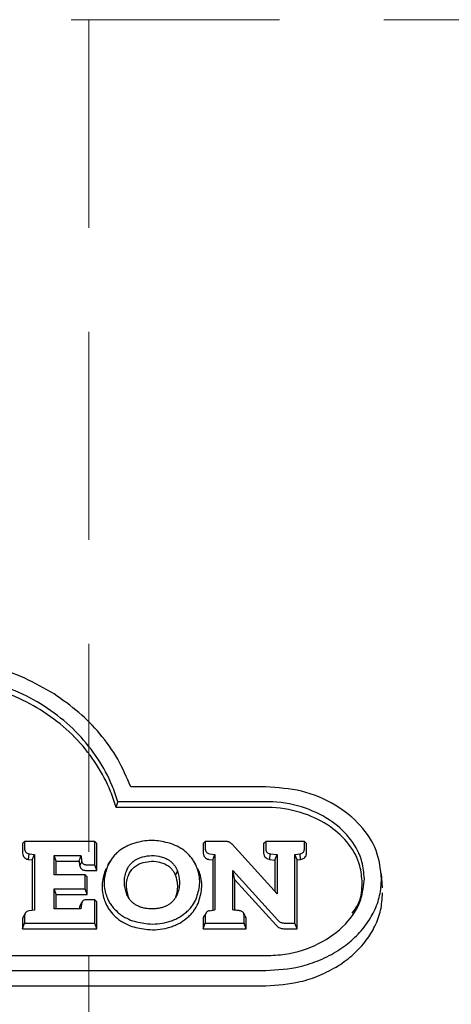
# Model space of a CAD drawing. Header units: inches. Extents: x 42 to 206, y 24 to 147.
# Tile 13 of 47: x 99.94 to 101.59, y 52.49 to 56.28. Entities that reach past the tile are written whole.
import ezdxf

# ---------------------------------------------------------------- set-up
doc = ezdxf.new("R2010")
doc.units = ezdxf.units.IN
doc.header["$LTSCALE"] = 16
doc.header["$MEASUREMENT"] = 0
doc.linetypes.add('HIDDEN', pattern=[0.075, 0.05, -0.025])
doc.layers.add('FORMAT', color=7, linetype='Continuous')

msp = doc.modelspace()

# ---------------------------------------------------------------- linework, layer by layer
at = {"color": 7, "linetype": 'Continuous', "lineweight": 25}
for p, q in [((100.8819, 53.3311), (100.3633, 53.3311)), ((100.3074, 53.2518), (100.3136, 53.2737)), ((100.8819, 53.2518), (100.3074, 53.2518)), ((100.8819, 53.2737), (100.3136, 53.2737)), ((99.9475, 53.1129), (99.9555, 53.1209)), ((99.9475, 53.1129), (99.9475, 53.0764)), ((99.9555, 53.1209), (99.9555, 53.0914)), ((100.2249, 53.1209), (99.9555, 53.1209)), ((100.2249, 53.0316), (100.2249, 53.1209)), ((100.233, 53.1129), (100.2249, 53.1209)), ((100.233, 53.0096), (100.233, 53.1129)), ((100.6414, 53.1129), (100.6495, 53.1209)), ((100.6414, 53.1129), (100.6414, 53.0764)), ((100.6495, 53.1209), (100.6495, 53.0914)), ((100.7259, 53.1209), (100.6495, 53.1209)), ((100.9252, 52.919), (100.7522, 53.1101)), ((100.8735, 53.1129), (100.8815, 53.1209)), ((100.8735, 53.1129), (100.8735, 53.0764)), ((100.8815, 53.1209), (100.8815, 53.0914)), ((101.0303, 53.1209), (100.8815, 53.1209)), ((101.0303, 53.0914), (101.0303, 53.1209)), ((101.0383, 53.1129), (101.0303, 53.1209)), ((101.0383, 53.0764), (101.0383, 53.1129)), ((99.9709, 53.0517), (99.9723, 53.0736)), ((99.9723, 53.0736), (99.9928, 53.0706)), ((99.9848, 53.0497), (99.9928, 53.0706)), ((99.9928, 53.0706), (99.9928, 52.8571)), ((100.0691, 53.0666), (100.1718, 53.0666)), ((100.0691, 52.9929), (100.0691, 53.0666)), ((100.0771, 53.0446), (100.0691, 53.0666)), ((100.6663, 53.0736), (100.6863, 53.0706)), ((100.6783, 53.0498), (100.6863, 53.0706)), ((100.6863, 53.0706), (100.6863, 52.8574)), ((100.8975, 53.0517), (100.8988, 53.0735)), ((100.8988, 53.0735), (100.9252, 53.0704)), ((100.9172, 53.0493), (100.9252, 53.0704)), ((100.9252, 53.0704), (100.9252, 52.919)), ((100.9938, 53.0706), (101.0138, 53.0736)), ((101.0018, 53.0498), (100.9938, 53.0706)), ((100.9938, 52.8072), (100.9938, 53.0706)), ((101.0153, 53.0517), (101.0138, 53.0736)), ((99.9709, 53.0517), (99.9848, 53.0497)), ((99.9848, 53.0497), (99.9848, 52.8559)), ((100.0771, 52.9929), (100.0771, 53.0446)), ((100.0771, 53.0446), (100.1646, 53.0446)), ((100.167, 53.0268), (100.1749, 53.0431)), ((100.1916, 53.0316), (100.2249, 53.0316)), ((100.233, 53.0096), (100.2249, 53.0316)), ((100.2828, 53.0438), (100.2756, 53.032)), ((100.6131, 53.0321), (100.6059, 53.0439)), ((100.6648, 53.0517), (100.6783, 53.0498)), ((100.6783, 53.0498), (100.6783, 52.8563)), ((100.8975, 53.0517), (100.9172, 53.0493)), ((100.9172, 53.0493), (100.9172, 52.9279)), ((101.0018, 53.0498), (101.0153, 53.0517)), ((101.0018, 52.7852), (101.0018, 53.0498)), ((100.188, 52.9929), (100.0691, 52.9929)), ((100.188, 52.9385), (100.188, 52.9929)), ((100.196, 52.9848), (100.188, 52.9929)), ((100.1916, 53.0096), (100.233, 53.0096)), ((100.196, 52.9165), (100.196, 52.9848)), ((100.5351, 52.99), (100.5427, 53.0073)), ((100.7547, 53.009), (100.9275, 52.8186)), ((100.7547, 52.8577), (100.7547, 53.009)), ((100.7628, 52.9739), (100.7547, 53.009)), ((101.3299, 52.9428), (101.3261, 52.9976)), ((100.7628, 52.8568), (100.7628, 52.9739)), ((100.7628, 52.9739), (100.9212, 52.7994)), ((100.0691, 52.9385), (100.188, 52.9385)), ((100.0691, 52.8616), (100.0691, 52.9385)), ((100.0771, 52.9165), (100.0691, 52.9385)), ((100.0771, 52.8616), (100.0771, 52.9165)), ((100.0771, 52.9165), (100.196, 52.9165)), ((100.196, 52.9165), (100.188, 52.9385)), ((100.3574, 52.9), (100.3538, 52.9079)), ((100.167, 52.8712), (100.1749, 52.8849)), ((100.1766, 52.8889), (100.1717, 52.8807)), ((100.1781, 52.8915), (100.1777, 52.8909)), ((100.2249, 52.8967), (100.1916, 52.8967)), ((100.233, 52.8886), (100.2249, 52.8967)), ((100.2249, 52.8072), (100.2249, 52.8967)), ((100.233, 52.7852), (100.233, 52.8886)), ((99.9586, 52.8465), (99.9518, 52.8353)), ((99.9555, 52.8363), (99.9555, 52.8072)), ((99.9928, 52.8571), (99.9722, 52.8539)), ((100.1717, 52.8616), (100.0691, 52.8616)), ((100.6526, 52.8471), (100.6458, 52.8358)), ((100.6495, 52.8366), (100.6495, 52.8072)), ((100.666, 52.8545), (100.6863, 52.8574)), ((100.8031, 52.8344), (100.796, 52.8462)), ((100.7984, 52.8072), (100.7984, 52.8366)), ((99.9475, 52.8213), (99.9475, 52.7852)), ((99.9475, 52.7852), (99.9555, 52.8072)), ((99.9555, 52.8072), (100.2249, 52.8072)), ((100.233, 52.7852), (100.2249, 52.8072)), ((100.6414, 52.8216), (100.6414, 52.7852)), ((100.6414, 52.7852), (100.6495, 52.8072)), ((100.6495, 52.8072), (100.7984, 52.8072)), ((100.8065, 52.7852), (100.7984, 52.8072)), ((100.8065, 52.7852), (100.8065, 52.8216)), ((100.9546, 52.8072), (100.9938, 52.8072)), ((101.0018, 52.7852), (100.9938, 52.8072)), ((99.9475, 52.7852), (100.233, 52.7852)), ((100.6414, 52.7852), (100.8065, 52.7852)), ((100.9546, 52.7852), (101.0018, 52.7852)), ((98.2716, 52.6818), (100.8819, 52.6818)), ((98.2716, 52.6244), (100.8819, 52.6244)), ((98.2716, 52.566), (100.8819, 52.566))]:
    msp.add_line(p, q, dxfattribs=at)
for points, knots in [([(100.0683, 53.6884), (100.0315, 53.7097), (99.9579, 53.7523), (99.8353, 53.7946), (99.7076, 53.8217), (99.6208, 53.8249), (99.5768, 53.8265)], [0, 0, 0, 0, 0.252392, 0.504794, 0.749393, 1, 1, 1, 1]), ([(100.3136, 53.2737), (100.3067, 53.2944), (100.2875, 53.3518), (100.2393, 53.4408), (100.1647, 53.5356), (100.0713, 53.6173), (99.9649, 53.6828), (99.8488, 53.7297), (99.7194, 53.7625), (99.6272, 53.7668), (99.5768, 53.7691)], [0, 0, 0, 0, 0.07443, 0.205747, 0.337024, 0.468546, 0.600059, 0.724974, 0.849908, 1, 1, 1, 1]), ([(100.3074, 53.2518), (100.3007, 53.2725), (100.282, 53.3296), (100.2349, 53.4183), (100.1617, 53.5127), (100.0698, 53.5942), (99.9649, 53.6597), (99.8503, 53.7068), (99.721, 53.7403), (99.6282, 53.7447), (99.5768, 53.7471)], [0, 0, 0, 0, 0.074734, 0.205442, 0.33611, 0.467031, 0.597942, 0.722106, 0.846289, 1, 1, 1, 1]), ([(100.3633, 53.3311), (100.3479, 53.367), (100.3169, 53.4389), (100.2481, 53.5346), (100.1662, 53.6199), (100.1012, 53.6654), (100.0683, 53.6884)], [0, 0, 0, 0, 0.257236, 0.514536, 0.754384, 1, 1, 1, 1]), ([(101.3268, 52.9778), (101.3226, 53.0144), (101.3142, 53.0878), (101.2486, 53.1869), (101.1496, 53.2671), (101.0224, 53.3211), (100.9281, 53.3278), (100.8819, 53.3311)], [0, 0, 0, 0, 0.189433, 0.378825, 0.577169, 0.79321, 1, 1, 1, 1]), ([(101.2605, 52.9778), (101.2587, 52.9996), (101.2543, 53.0522), (101.2129, 53.1302), (101.1377, 53.2024), (101.0337, 53.2548), (100.9428, 53.2727), (100.8908, 53.2736), (100.8819, 53.2737)], [0, 0, 0, 0, 0.1336056, 0.3226393, 0.5135436, 0.7235442, 0.9528096, 1, 1, 1, 1]), ([(101.2524, 52.9628), (101.2506, 52.9846), (101.2462, 53.0365), (101.2048, 53.1129), (101.1308, 53.183), (101.0287, 53.2339), (100.9402, 53.2508), (100.8899, 53.2516), (100.8819, 53.2518)], [0, 0, 0, 0, 0.136713, 0.325559, 0.516202, 0.726532, 0.956457, 1, 1, 1, 1]), ([(99.9555, 53.0914), (99.9557, 53.0887), (99.9562, 53.0844), (99.9598, 53.0791), (99.9651, 53.0753), (99.9697, 53.0742), (99.9723, 53.0736)], [0, 0, 0, 0, 0.311039, 0.515452, 0.720102, 1, 1, 1, 1]), ([(100.3701, 53.1121), (100.3644, 53.1099), (100.353, 53.1056), (100.3327, 53.0952), (100.3199, 53.0851), (100.3118, 53.0786)], [0, 0, 0, 0, 0.265165, 0.530376, 1, 1, 1, 1]), ([(100.5192, 53.1121), (100.5002, 53.117), (100.4622, 53.1266), (100.4102, 53.1239), (100.3808, 53.1153), (100.3701, 53.1121)], [0, 0, 0, 0, 0.389318, 0.776667, 1, 1, 1, 1]), ([(100.577, 53.0786), (100.5725, 53.0823), (100.5635, 53.0898), (100.5446, 53.1017), (100.5291, 53.1081), (100.5192, 53.1121)], [0, 0, 0, 0, 0.266851, 0.5337, 1, 1, 1, 1]), ([(100.6495, 53.0914), (100.6497, 53.0887), (100.6501, 53.0844), (100.6538, 53.0791), (100.659, 53.0753), (100.6636, 53.0742), (100.6663, 53.0736)], [0, 0, 0, 0, 0.310528, 0.515183, 0.72011, 1, 1, 1, 1]), ([(100.7338, 53.1205), (100.733, 53.1206), (100.7313, 53.1207), (100.7286, 53.1209), (100.7268, 53.1209), (100.7259, 53.1209)], [0, 0, 0, 0, 0.310189, 0.654762, 1, 1, 1, 1]), ([(100.7408, 53.1188), (100.7399, 53.1191), (100.7384, 53.1197), (100.7361, 53.1202), (100.7346, 53.1204), (100.7338, 53.1205)], [0, 0, 0, 0, 0.369513, 0.683, 1, 1, 1, 1]), ([(100.7468, 53.1152), (100.7461, 53.1157), (100.7449, 53.1167), (100.7428, 53.1179), (100.7415, 53.1185), (100.7408, 53.1188)], [0, 0, 0, 0, 0.366868, 0.682153, 1, 1, 1, 1]), ([(100.7522, 53.1101), (100.7517, 53.1106), (100.7506, 53.1117), (100.7488, 53.1134), (100.7475, 53.1146), (100.7468, 53.1152)], [0, 0, 0, 0, 0.303666, 0.607097, 1, 1, 1, 1]), ([(100.8815, 53.0914), (100.8818, 53.0887), (100.8822, 53.0844), (100.8859, 53.0791), (100.8913, 53.0753), (100.896, 53.0742), (100.8988, 53.0735)], [0, 0, 0, 0, 0.307821, 0.509126, 0.710584, 1, 1, 1, 1]), ([(101.0138, 53.0736), (101.0167, 53.0743), (101.0216, 53.0755), (101.0266, 53.0798), (101.0297, 53.085), (101.0301, 53.089), (101.0303, 53.0914)], [0, 0, 0, 0, 0.311878, 0.514819, 0.71768, 1, 1, 1, 1]), ([(99.9475, 53.0764), (99.9478, 53.0731), (99.9483, 53.0672), (99.9532, 53.0598), (99.9599, 53.0549), (99.9663, 53.0526), (99.97, 53.0519), (99.9709, 53.0517)], [0, 0, 0, 0, 0.281856, 0.49783, 0.714098, 0.929268, 1, 1, 1, 1]), ([(100.1646, 53.0446), (100.1658, 53.0483), (100.1682, 53.0556), (100.1706, 53.0629), (100.1718, 53.0666)], [0, 0, 0, 0, 0.5, 1, 1, 1, 1]), ([(100.1718, 53.0666), (100.1721, 53.0639), (100.1728, 53.0586), (100.1737, 53.0508), (100.1745, 53.0457), (100.1749, 53.0431)], [0, 0, 0, 0, 0.342147, 0.671021, 1, 1, 1, 1]), ([(100.3118, 53.0786), (100.3076, 53.0746), (100.2992, 53.0666), (100.2858, 53.0499), (100.2788, 53.0363), (100.2743, 53.0277)], [0, 0, 0, 0, 0.266216, 0.532429, 1, 1, 1, 1]), ([(100.3673, 53.0393), (100.3711, 53.0425), (100.3777, 53.0482), (100.3891, 53.0549), (100.3967, 53.0579), (100.4005, 53.0595)], [0, 0, 0, 0, 0.385082, 0.689708, 1, 1, 1, 1]), ([(100.4005, 53.0595), (100.4116, 53.0623), (100.4345, 53.068), (100.4653, 53.0665), (100.4829, 53.0613), (100.4889, 53.0595)], [0, 0, 0, 0, 0.382519, 0.789278, 1, 1, 1, 1]), ([(100.4889, 53.0595), (100.4935, 53.0576), (100.5019, 53.0542), (100.5129, 53.0473), (100.5188, 53.042), (100.5218, 53.0393)], [0, 0, 0, 0, 0.373399, 0.683445, 1, 1, 1, 1]), ([(100.6145, 53.0276), (100.6121, 53.0325), (100.6072, 53.0425), (100.5955, 53.0601), (100.5842, 53.0714), (100.577, 53.0786)], [0, 0, 0, 0, 0.2658341, 0.5317145, 1, 1, 1, 1]), ([(100.6414, 53.0764), (100.6417, 53.0731), (100.6423, 53.0672), (100.6472, 53.0598), (100.6539, 53.0548), (100.6602, 53.0526), (100.6639, 53.0519), (100.6648, 53.0517)], [0, 0, 0, 0, 0.283146, 0.499254, 0.715668, 0.930681, 1, 1, 1, 1]), ([(100.8735, 53.0764), (100.8738, 53.0731), (100.8744, 53.0673), (100.8793, 53.0599), (100.8859, 53.0549), (100.8924, 53.0526), (100.8964, 53.0519), (100.8975, 53.0517)], [0, 0, 0, 0, 0.277479, 0.490306, 0.703386, 0.916886, 1, 1, 1, 1]), ([(101.0153, 53.0517), (101.0188, 53.0526), (101.0252, 53.0542), (101.0324, 53.0596), (101.0368, 53.0662), (101.0382, 53.0721), (101.0383, 53.0755), (101.0383, 53.0764)], [0, 0, 0, 0, 0.274092, 0.489206, 0.704473, 0.922717, 1, 1, 1, 1]), ([(100.1646, 53.0446), (100.1649, 53.0416), (100.1655, 53.0372), (100.1662, 53.0313), (100.1667, 53.0283), (100.167, 53.0268)], [0, 0, 0, 0, 0.499892, 0.749894, 1, 1, 1, 1]), ([(100.167, 53.0268), (100.1679, 53.0242), (100.1695, 53.0195), (100.1752, 53.014), (100.182, 53.0107), (100.1878, 53.0097), (100.191, 53.0096), (100.1916, 53.0096)], [0, 0, 0, 0, 0.271362, 0.495295, 0.719337, 0.946057, 1, 1, 1, 1]), ([(100.1749, 53.0431), (100.1755, 53.0414), (100.1765, 53.0383), (100.1801, 53.0347), (100.1848, 53.0323), (100.1889, 53.0316), (100.1913, 53.0316), (100.1916, 53.0316)], [0, 0, 0, 0, 0.259366, 0.475236, 0.691325, 0.956098, 1, 1, 1, 1]), ([(100.2668, 53.0152), (100.2611, 52.9972), (100.2497, 52.9612), (100.2542, 52.9152), (100.2639, 52.8902), (100.2668, 52.8828)], [0, 0, 0, 0, 0.413507, 0.825245, 1, 1, 1, 1]), ([(100.2743, 53.0277), (100.2688, 53.0103), (100.2579, 52.9758), (100.2621, 52.9315), (100.2715, 52.9075), (100.2743, 52.9003)], [0, 0, 0, 0, 0.413312, 0.824788, 1, 1, 1, 1]), ([(100.3462, 53.0073), (100.3484, 53.0123), (100.3521, 53.0206), (100.3595, 53.0313), (100.3647, 53.0366), (100.3673, 53.0393)], [0, 0, 0, 0, 0.436294, 0.715931, 1, 1, 1, 1]), ([(100.3538, 52.99), (100.3561, 52.9952), (100.3597, 53.0032), (100.3667, 53.0129), (100.3711, 53.0173), (100.3733, 53.0196)], [0, 0, 0, 0, 0.4896539, 0.74312, 1, 1, 1, 1]), ([(100.3733, 53.0196), (100.3754, 53.0215), (100.3798, 53.0254), (100.3872, 53.0304), (100.3951, 53.0347), (100.4007, 53.0369), (100.4036, 53.038)], [0, 0, 0, 0, 0.249988, 0.500005, 0.748477, 1, 1, 1, 1]), ([(100.4036, 53.038), (100.4139, 53.0406), (100.4351, 53.0459), (100.4638, 53.0446), (100.4801, 53.0397), (100.4858, 53.0381)], [0, 0, 0, 0, 0.381863, 0.787118, 1, 1, 1, 1]), ([(100.4858, 53.0381), (100.4886, 53.037), (100.4943, 53.0347), (100.5022, 53.0304), (100.5095, 53.0255), (100.5137, 53.0216), (100.5158, 53.0196)], [0, 0, 0, 0, 0.2515164, 0.5030733, 0.7498974, 1, 1, 1, 1]), ([(100.5158, 53.0196), (100.5189, 53.0164), (100.5246, 53.0104), (100.5308, 53.0003), (100.5337, 52.9935), (100.5351, 52.99)], [0, 0, 0, 0, 0.365514, 0.680132, 1, 1, 1, 1]), ([(100.5218, 53.0393), (100.5251, 53.0358), (100.5313, 53.0293), (100.5381, 53.0183), (100.5412, 53.011), (100.5427, 53.0073)], [0, 0, 0, 0, 0.366389, 0.680578, 1, 1, 1, 1]), ([(100.6145, 52.9003), (100.6202, 52.9183), (100.6314, 52.9543), (100.626, 52.9985), (100.6168, 53.0218), (100.6145, 53.0276)], [0, 0, 0, 0, 0.429478, 0.857528, 1, 1, 1, 1]), ([(100.3462, 52.9206), (100.3427, 52.9344), (100.3374, 52.9555), (100.3393, 52.985), (100.3439, 52.9998), (100.3462, 53.0073)], [0, 0, 0, 0, 0.478629, 0.735915, 1, 1, 1, 1]), ([(100.3538, 52.9079), (100.3505, 52.921), (100.3455, 52.9412), (100.3473, 52.9691), (100.3516, 52.983), (100.3538, 52.99)], [0, 0, 0, 0, 0.482704, 0.738044, 1, 1, 1, 1]), ([(100.5351, 52.99), (100.538, 52.9794), (100.543, 52.9606), (100.5423, 52.9325), (100.5376, 52.9161), (100.5351, 52.9078)], [0, 0, 0, 0, 0.391841, 0.69109, 1, 1, 1, 1]), ([(100.5427, 53.0073), (100.5461, 52.9938), (100.5514, 52.9728), (100.5497, 52.9433), (100.5451, 52.9282), (100.5427, 52.9206)], [0, 0, 0, 0, 0.467359, 0.730173, 1, 1, 1, 1]), ([(100.622, 52.8828), (100.6279, 52.9015), (100.6396, 52.9389), (100.634, 52.9848), (100.6244, 53.0091), (100.622, 53.0151)], [0, 0, 0, 0, 0.429558, 0.857742, 1, 1, 1, 1]), ([(100.8819, 52.6244), (100.9266, 52.6273), (100.9979, 52.6321), (101.0904, 52.6635), (101.159, 52.6989), (101.2188, 52.7442), (101.2657, 52.7955), (101.3002, 52.8526), (101.3225, 52.9132), (101.3253, 52.9561), (101.3268, 52.9778)], [0, 0, 0, 0, 0.199366, 0.318695, 0.441806, 0.555671, 0.673365, 0.778663, 0.887647, 1, 1, 1, 1]), ([(100.8819, 52.6818), (100.907, 52.683), (100.9775, 52.6862), (101.0884, 52.722), (101.191, 52.7963), (101.2512, 52.8878), (101.2577, 52.9508), (101.2605, 52.9778)], [0, 0, 0, 0, 0.133255, 0.375017, 0.614014, 0.83442, 1, 1, 1, 1]), ([(101.2142, 52.8456), (101.2237, 52.8589), (101.2489, 52.8944), (101.2511, 52.9365), (101.2524, 52.9628)], [0, 0, 0, 0, 0.3748107, 1, 1, 1, 1]), ([(100.3673, 52.8886), (100.3641, 52.8921), (100.3579, 52.8986), (100.351, 52.9095), (100.3478, 52.9169), (100.3462, 52.9206)], [0, 0, 0, 0, 0.362001, 0.67851, 1, 1, 1, 1]), ([(100.5427, 52.9206), (100.5405, 52.9155), (100.5369, 52.9072), (100.5296, 52.8965), (100.5244, 52.8912), (100.5218, 52.8885)], [0, 0, 0, 0, 0.437306, 0.716479, 1, 1, 1, 1]), ([(100.8819, 52.566), (100.9266, 52.569), (100.9981, 52.5737), (101.0911, 52.6051), (101.1603, 52.6406), (101.2208, 52.6862), (101.2683, 52.7379), (101.3033, 52.7953), (101.3262, 52.8569), (101.3291, 52.9005), (101.3306, 52.9228)], [0, 0, 0, 0, 0.197554, 0.316786, 0.439794, 0.553624, 0.671275, 0.776655, 0.885717, 1, 1, 1, 1]), ([(100.167, 52.8712), (100.1667, 52.8698), (100.1662, 52.8666), (100.1657, 52.8634), (100.1655, 52.8616)], [0, 0, 0, 0, 0.45774, 1, 1, 1, 1]), ([(100.1719, 52.8806), (100.1714, 52.8801), (100.1691, 52.8779), (100.1678, 52.8745), (100.1671, 52.8718), (100.167, 52.8712)], [0, 0, 0, 0, 0.197327, 0.829143, 1, 1, 1, 1]), ([(100.1749, 52.8849), (100.1745, 52.8825), (100.1737, 52.8774), (100.1727, 52.8696), (100.1721, 52.8643), (100.1717, 52.8616)], [0, 0, 0, 0, 0.314761, 0.657373, 1, 1, 1, 1]), ([(100.1916, 52.8967), (100.1892, 52.8965), (100.1851, 52.8962), (100.1801, 52.8937), (100.1765, 52.89), (100.1755, 52.8868), (100.1749, 52.8849)], [0, 0, 0, 0, 0.311233, 0.516326, 0.721673, 1, 1, 1, 1]), ([(100.2668, 52.8828), (100.2692, 52.8778), (100.2741, 52.8679), (100.2862, 52.8494), (100.2982, 52.8375), (100.306, 52.8296)], [0, 0, 0, 0, 0.254952, 0.509926, 1, 1, 1, 1]), ([(100.2743, 52.9003), (100.2767, 52.8954), (100.2816, 52.8854), (100.2933, 52.8678), (100.3046, 52.8566), (100.3118, 52.8495)], [0, 0, 0, 0, 0.2666196, 0.5332679, 1, 1, 1, 1]), ([(100.4005, 52.8686), (100.3958, 52.8705), (100.3873, 52.8739), (100.3762, 52.8808), (100.3703, 52.886), (100.3673, 52.8886)], [0, 0, 0, 0, 0.384249, 0.689022, 1, 1, 1, 1]), ([(100.4447, 52.8616), (100.4385, 52.8618), (100.4279, 52.8622), (100.413, 52.8647), (100.4047, 52.8673), (100.4005, 52.8686)], [0, 0, 0, 0, 0.413531, 0.704574, 1, 1, 1, 1]), ([(100.4889, 52.8686), (100.4836, 52.867), (100.4739, 52.864), (100.459, 52.862), (100.4495, 52.8617), (100.4447, 52.8616)], [0, 0, 0, 0, 0.368494, 0.682122, 1, 1, 1, 1]), ([(100.5218, 52.8885), (100.5186, 52.8856), (100.5123, 52.88), (100.5011, 52.8734), (100.493, 52.8702), (100.4889, 52.8686)], [0, 0, 0, 0, 0.341651, 0.667073, 1, 1, 1, 1]), ([(100.5772, 52.8495), (100.5814, 52.8535), (100.5897, 52.8615), (100.6031, 52.8781), (100.6101, 52.8917), (100.6145, 52.9003)], [0, 0, 0, 0, 0.2669413, 0.5338792, 1, 1, 1, 1]), ([(100.583, 52.8297), (100.5871, 52.8336), (100.5955, 52.8416), (100.6097, 52.8589), (100.6171, 52.8733), (100.622, 52.8828)], [0, 0, 0, 0, 0.2551917, 0.51038, 1, 1, 1, 1]), ([(99.9521, 52.8351), (99.9511, 52.8338), (99.9486, 52.8305), (99.9476, 52.8255), (99.9475, 52.8221), (99.9475, 52.8213)], [0, 0, 0, 0, 0.309558, 0.820833, 1, 1, 1, 1]), ([(99.9722, 52.8539), (99.9692, 52.8532), (99.9644, 52.852), (99.9592, 52.8478), (99.956, 52.8427), (99.9557, 52.8386), (99.9555, 52.8363)], [0, 0, 0, 0, 0.311823, 0.515016, 0.71826, 1, 1, 1, 1]), ([(100.306, 52.8296), (100.3105, 52.8259), (100.3195, 52.8184), (100.3393, 52.8057), (100.356, 52.7988), (100.3671, 52.7943)], [0, 0, 0, 0, 0.252815, 0.505617, 1, 1, 1, 1]), ([(100.3118, 52.8495), (100.3163, 52.8458), (100.3253, 52.8383), (100.3444, 52.8262), (100.36, 52.8198), (100.3701, 52.8157)], [0, 0, 0, 0, 0.264672, 0.529328, 1, 1, 1, 1]), ([(100.5192, 52.8158), (100.5249, 52.818), (100.5362, 52.8224), (100.5564, 52.8329), (100.5691, 52.8431), (100.5772, 52.8495)], [0, 0, 0, 0, 0.2656954, 0.5314258, 1, 1, 1, 1]), ([(100.5223, 52.7943), (100.5279, 52.7965), (100.5393, 52.8009), (100.5605, 52.8119), (100.574, 52.8226), (100.583, 52.8297)], [0, 0, 0, 0, 0.253806, 0.507639, 1, 1, 1, 1]), ([(100.6461, 52.8356), (100.6454, 52.8348), (100.643, 52.832), (100.6417, 52.827), (100.6415, 52.8231), (100.6414, 52.8216)], [0, 0, 0, 0, 0.207339, 0.708477, 1, 1, 1, 1]), ([(100.666, 52.8545), (100.6635, 52.8539), (100.6591, 52.8529), (100.6539, 52.8492), (100.6505, 52.8443), (100.6495, 52.8399), (100.6495, 52.8372), (100.6495, 52.8366)], [0, 0, 0, 0, 0.262332, 0.46838, 0.674694, 0.936025, 1, 1, 1, 1]), ([(100.7829, 52.8542), (100.7822, 52.8544), (100.7808, 52.8547), (100.7766, 52.8552), (100.7679, 52.8562), (100.7599, 52.8571), (100.7547, 52.8577)], [0, 0, 0, 0, 0.0752, 0.149344, 0.445905, 1, 1, 1, 1]), ([(100.7984, 52.8366), (100.7982, 52.8392), (100.7978, 52.8435), (100.7944, 52.8489), (100.7898, 52.8523), (100.7857, 52.8537), (100.7833, 52.8541), (100.7829, 52.8542)], [0, 0, 0, 0, 0.315422, 0.529112, 0.74348, 0.948131, 1, 1, 1, 1]), ([(100.8065, 52.8216), (100.8063, 52.8251), (100.8061, 52.8296), (100.8034, 52.8334), (100.8028, 52.8343)], [0, 0, 0, 0, 0.767247, 1, 1, 1, 1]), ([(100.3671, 52.7943), (100.3871, 52.7893), (100.4317, 52.7783), (100.4862, 52.7828), (100.5162, 52.7924), (100.5223, 52.7943)], [0, 0, 0, 0, 0.393549, 0.876939, 1, 1, 1, 1]), ([(100.3701, 52.8157), (100.3893, 52.811), (100.4323, 52.8004), (100.4847, 52.8047), (100.5135, 52.8139), (100.5192, 52.8158)], [0, 0, 0, 0, 0.393602, 0.879296, 1, 1, 1, 1]), ([(100.9212, 52.7994), (100.9222, 52.7982), (100.9244, 52.7959), (100.9291, 52.792), (100.9331, 52.7899), (100.9357, 52.7885)], [0, 0, 0, 0, 0.265254, 0.530611, 1, 1, 1, 1]), ([(100.9275, 52.8186), (100.9286, 52.8175), (100.9308, 52.8152), (100.9347, 52.8121), (100.9378, 52.8105), (100.9394, 52.8097)], [0, 0, 0, 0, 0.324398, 0.6579581, 1, 1, 1, 1]), ([(100.9357, 52.7885), (100.9374, 52.7879), (100.9406, 52.7866), (100.947, 52.7854), (100.9517, 52.7853), (100.9546, 52.7852)], [0, 0, 0, 0, 0.275453, 0.550597, 1, 1, 1, 1]), ([(100.9394, 52.8097), (100.941, 52.8091), (100.9443, 52.808), (100.9495, 52.8073), (100.9529, 52.8072), (100.9546, 52.8072)], [0, 0, 0, 0, 0.343015, 0.668798, 1, 1, 1, 1])]:
    msp.add_open_spline(points, degree=3, knots=knots, dxfattribs=at)
at = {"layer": 'FORMAT', "linetype": 'HIDDEN', "lineweight": 18}
for p, q in [((47.3348, 56.2815), (205.7069, 56.2815)), ((100.2018, 56.2815), (100.2018, 46.0315))]:
    msp.add_line(p, q, dxfattribs=at)

doc.saveas('drawing.dxf')
